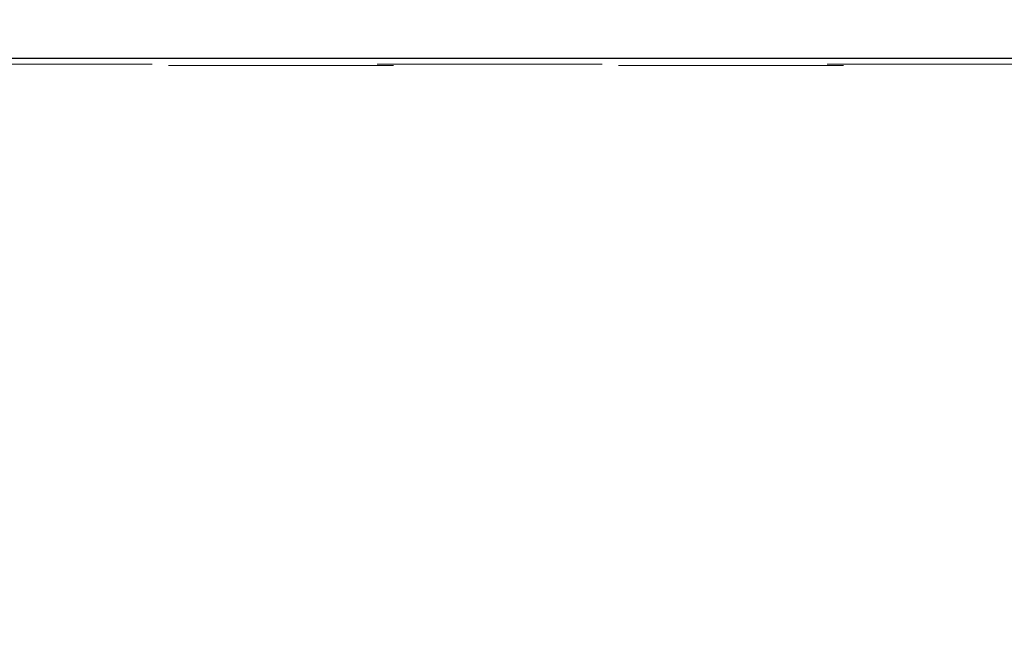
# Model space of a CAD drawing. Header units: inches. Extents: x 0.2 to 10.8, y 0.2 to 8.2.
# Tile 104 of 171: x 3.555 to 3.992, y 5.515 to 5.793. Entities that reach past the tile are written whole.
import ezdxf

# ---------------------------------------------------------------- set-up
doc = ezdxf.new("R2010")
doc.units = ezdxf.units.IN
doc.header["$MEASUREMENT"] = 0
doc.linetypes.add('HIDDEN', pattern=[0.07500000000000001, 0.05, -0.025])
doc.layers.add('DIMENSIONS', color=140, linetype='Continuous')
doc.layers.add('SLD-0', color=179, linetype='Continuous')
doc.styles.add('SLDTEXTSTYLE0', font='TXT', dxfattribs={"width": 0.7})
doc.dimstyles.new('SLDDIMSTYLE0', dxfattribs={"dimtxt": 0.0849609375, "dimasz": 0.13, "dimexe": 0, "dimexo": 0.0625, "dimgap": 0.021240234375, "dimtad": 0, "dimtih": 1, "dimtoh": 1, "dimlfac": 20, "dimrnd": 1e-09, "dimzin": 12, "dimdsep": 46, "dimtxsty": 'SLDTEXTSTYLE0', "dimsah": 1, "dimcen": 0.09, "dimadec": 0, "dimazin": 3, "dimtfac": 1, "dimtofl": 0, "dimtmove": 0, "dimatfit": 3, "dimfxl": 0, "dimfrac": 2, "dimtolj": 1, "dimtzin": 12, "dimarcsym": 0})

# ---------------------------------------------------------------- blocks, each defined once
blk = doc.blocks.new('_D_1')
at = {"layer": 'DIMENSIONS'}
for p, q in [((3.162909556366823, 5.28679914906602), (3.162909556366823, 6.135444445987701)), ((4.671676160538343, 5.286799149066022), (4.671676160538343, 6.135444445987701)), ((3.162909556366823, 6.010444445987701), (3.634826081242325, 6.010444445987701)), ((3.749958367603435, 6.01044443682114), (3.721428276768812, 6.01044443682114)), ((3.721428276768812, 6.01044443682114), (3.721428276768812, 5.875413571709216)), ((4.073106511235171, 6.01044443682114), (4.101636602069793, 6.01044443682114)), ((4.101636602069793, 6.01044443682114), (4.101636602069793, 5.875413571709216)), ((4.671676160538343, 6.010444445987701), (4.188238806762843, 6.010444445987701)), ((3.721428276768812, 5.875413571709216), (3.749958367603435, 5.875413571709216)), ((4.101636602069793, 5.875413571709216), (4.073106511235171, 5.875413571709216))]:
    blk.add_line(p, q, dxfattribs=at)
for points in [[(3.162909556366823, 6.010444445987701), (3.292909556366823, 5.990444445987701), (3.292909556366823, 6.0304444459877)], [(4.671676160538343, 6.010444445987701), (4.541676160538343, 6.0304444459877), (4.541676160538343, 5.990444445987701)]]:
    blk.add_solid(points, dxfattribs=at)
at = {"layer": 'DIMENSIONS', "char_height": 0.08333333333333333, "attachment_point": 1, "style": 'SLDTEXTSTYLE0'}
for s, insert in [('30.18', (3.749958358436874, 6.136886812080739)), ('766.5', (3.749958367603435, 5.98283588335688))]:
    blk.add_mtext(s, dxfattribs=dict(at, insert=insert))

msp = doc.modelspace()

# ---------------------------------------------------------------- linework, layer by layer
at = {"layer": 'SLD-0', "linetype": 'Continuous', "lineweight": 25}
msp.add_line((3.020921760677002, 5.775593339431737), (4.813721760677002, 5.775593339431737), dxfattribs=at)
at = {"layer": 'SLD-0', "linetype": 'HIDDEN', "lineweight": 18}
for p, q in [((3.020921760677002, 5.772330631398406), (4.813721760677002, 5.772330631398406)), ((4.813721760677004, 5.772902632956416), (3.022721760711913, 5.772902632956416))]:
    msp.add_line(p, q, dxfattribs=at)

# ---------------------------------------------------------------- dimensions: what is measured, and where the dimension line sits
at = {"layer": 'DIMENSIONS'}
dim = msp.add_linear_dim(base=(4.671676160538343, 6.010444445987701), p1=(3.162909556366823, 5.23679914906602), p2=(4.671676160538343, 5.236799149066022), dimstyle='SLDDIMSTYLE0', dxfattribs=at)
dim.commit()
dim.dimension.update_dxf_attribs({"geometry": '_D_1', "text_midpoint": (3.911532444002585, 6.010444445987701), "dimtype": 160})

doc.saveas('drawing.dxf')
